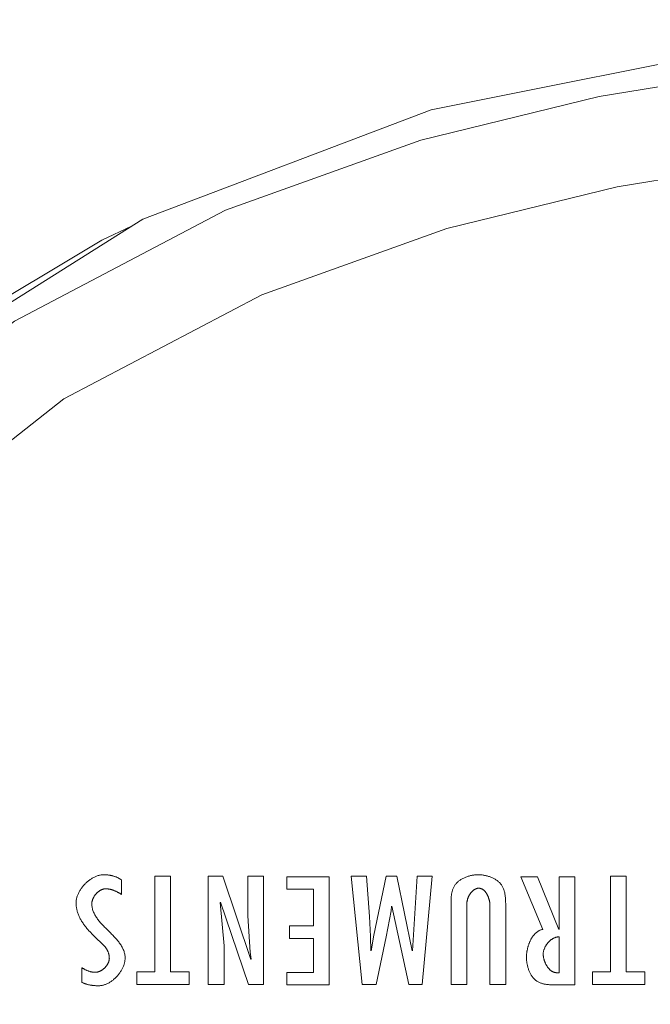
# Model space of a CAD drawing. Header units: millimetres. Extents: x 3925 to 5043, y -86 to 778.
# Tile 42 of 256: x 4243 to 4247.26, y 640.11 to 646.75. Entities that reach past the tile are written whole.
import ezdxf

# ---------------------------------------------------------------- set-up
doc = ezdxf.new("R2010")
doc.units = ezdxf.units.MM
doc.header["$LTSCALE"] = 46.255
doc.layers.add('H30K-REAR-CODXF_CONTINUOUS_LINE', color=7, linetype='CONTINUOUS')
doc.layers.add('H30K-TOP-COVDXF_CONTINUOUS_LINE', color=7, linetype='CONTINUOUS')

msp = doc.modelspace()

# ---------------------------------------------------------------- linework, layer by layer
at = {"layer": 'H30K-REAR-CODXF_CONTINUOUS_LINE', "color": 7, "linetype": 'Continuous', "lineweight": 0}
msp.add_lwpolyline([(4241.8175, 644.0905), (4242.628, 644.7087), (4243.5561, 645.2642), (4243.7571, 645.3571)], dxfattribs=at)
at = {"layer": 'H30K-TOP-COVDXF_CONTINUOUS_LINE', "color": 7, "linetype": 'Continuous', "lineweight": 0}
for p, q in [((4244.0195, 640.9747), (4243.9132, 640.9747)), ((4243.9132, 640.9747), (4243.9132, 640.3293)), ((4244.0195, 640.3293), (4244.0195, 640.9747)), ((4244.3734, 640.9747), (4244.2745, 640.9747)), ((4244.2745, 640.9747), (4244.2745, 640.2453)), ((4244.5608, 640.4126), (4244.3734, 640.9747)), ((4244.647, 640.9747), (4244.5405, 640.9747)), ((4244.5405, 640.9747), (4244.5405, 640.7067)), ((4244.647, 640.2453), (4244.647, 640.9747)), ((4245.0898, 640.9712), (4244.8035, 640.9712)), ((4244.8035, 640.9712), (4244.8035, 640.887)), ((4245.0898, 640.2418), (4245.0898, 640.9712)), ((4245.3423, 640.9747), (4245.238, 640.9747)), ((4245.238, 640.9747), (4245.3124, 640.2453)), ((4245.3614, 640.7029), (4245.3423, 640.9747)), ((4245.4732, 640.9747), (4245.3902, 640.5762)), ((4245.5465, 640.9747), (4245.4732, 640.9747)), ((4245.6498, 640.4717), (4245.5465, 640.9747)), ((4245.6828, 640.9747), (4245.6519, 640.4717)), ((4245.7839, 640.9747), (4245.6828, 640.9747)), ((4245.7179, 640.2453), (4245.7839, 640.9747)), ((4246.4939, 640.9712), (4246.3833, 640.9712)), ((4246.3833, 640.9712), (4246.5312, 640.6162)), ((4246.6388, 640.6141), (4246.4939, 640.9712)), ((4246.7473, 640.9712), (4246.6409, 640.9712)), ((4246.6409, 640.9712), (4246.6409, 640.6141)), ((4246.7473, 640.2418), (4246.7473, 640.9712)), ((4247.0934, 640.9747), (4246.987, 640.9747)), ((4246.987, 640.9747), (4246.987, 640.3293)), ((4247.0934, 640.3293), (4247.0934, 640.9747)), ((4243.6882, 640.8518), (4243.6882, 640.9496)), ((4244.8035, 640.887), (4244.9833, 640.887)), ((4244.9833, 640.887), (4244.9833, 640.6394)), ((4244.381, 640.5055), (4244.3554, 640.7977)), ((4244.3576, 640.7996), (4244.5449, 640.2453)), ((4245.5072, 640.7416), (4245.5104, 640.7716)), ((4245.5125, 640.7716), (4245.6263, 640.2453)), ((4245.9119, 640.7881), (4245.912, 640.7628)), ((4246.0183, 640.2453), (4246.0183, 640.7909)), ((4246.1738, 640.7803), (4246.1738, 640.2453)), ((4246.2802, 640.7755), (4246.2802, 640.7866)), ((4244.5405, 640.7067), (4244.5565, 640.462)), ((4245.3678, 640.5675), (4245.3614, 640.7029)), ((4245.4753, 640.5665), (4245.5072, 640.7416)), ((4245.912, 640.7628), (4245.912, 640.2453)), ((4244.9833, 640.6394), (4244.8226, 640.6394)), ((4244.8226, 640.6394), (4244.8226, 640.5552)), ((4243.4965, 640.58), (4243.5774, 640.4997)), ((4245.3699, 640.4717), (4245.3678, 640.5675)), ((4245.3902, 640.5762), (4245.3721, 640.4717)), ((4244.381, 640.2453), (4244.381, 640.5055)), ((4244.8226, 640.5552), (4244.9833, 640.5552)), ((4244.9833, 640.5552), (4244.9833, 640.3259)), ((4245.4061, 640.2453), (4245.4753, 640.5665)), ((4246.6409, 640.5649), (4246.6409, 640.3239)), ((4244.5565, 640.462), (4244.5629, 640.4146)), ((4243.4221, 640.3575), (4243.4211, 640.2598)), ((4243.9132, 640.3293), (4243.7929, 640.3293)), ((4243.7929, 640.3293), (4243.7929, 640.2453)), ((4244.145, 640.3293), (4244.0195, 640.3293)), ((4244.145, 640.2453), (4244.145, 640.3293)), ((4244.9833, 640.3259), (4244.8035, 640.3259)), ((4244.8035, 640.3259), (4244.8035, 640.2418)), ((4246.987, 640.3293), (4246.8667, 640.3293)), ((4246.8667, 640.3293), (4246.8667, 640.2453)), ((4247.219, 640.3293), (4247.0934, 640.3293)), ((4247.219, 640.2453), (4247.219, 640.3293)), ((4243.7929, 640.2453), (4244.145, 640.2453)), ((4244.2745, 640.2453), (4244.381, 640.2453)), ((4244.5449, 640.2453), (4244.647, 640.2453)), ((4244.8035, 640.2418), (4245.0898, 640.2418)), ((4245.3124, 640.2453), (4245.4061, 640.2453)), ((4245.6263, 640.2453), (4245.7179, 640.2453)), ((4245.912, 640.2453), (4246.0183, 640.2453)), ((4246.1738, 640.2453), (4246.2802, 640.2453)), ((4246.8667, 640.2453), (4247.219, 640.2453))]:
    msp.add_line(p, q, dxfattribs=at)
for points in [[(4250.6896, 646.75), (4248.0271, 646.5921), (4245.778, 646.1426), (4243.8327, 645.4045), (4242.0854, 644.3069), (4240.6174, 642.8349), (4239.5278, 641.0921), (4238.7948, 639.1538), (4238.3472, 636.9106), (4238.1896, 634.25)], [(4250.6896, 646.5718), (4249.8764, 646.5582), (4248.9846, 646.5095), (4248, 646.409), (4246.9105, 646.2312), (4245.7085, 645.937), (4244.3903, 645.4646), (4242.9682, 644.7166), (4241.5425, 643.5941), (4240.3601, 642.1806), (4239.5554, 640.732), (4239.0465, 639.3773), (4238.732, 638.1453), (4238.5431, 637.0346), (4238.436, 636.0303), (4238.383, 635.1105), (4238.3677, 634.25)], [(4250.6896, 645.9515), (4249.8975, 645.9382), (4249.0317, 645.8909), (4248.0796, 645.7938), (4247.0317, 645.6228), (4245.8835, 645.3419), (4244.635, 644.8946), (4243.3012, 644.1932), (4241.9741, 643.1486), (4240.8743, 641.8336), (4240.1208, 640.4766), (4239.6395, 639.1951), (4239.3394, 638.0193), (4239.1579, 636.9516), (4239.0543, 635.9809), (4239.0029, 635.088), (4238.9881, 634.25)], [(4243.5711, 640.9844), (4243.5661, 640.9843), (4243.5611, 640.984), (4243.5561, 640.9835), (4243.5511, 640.9828), (4243.5461, 640.9819), (4243.5411, 640.9808), (4243.5361, 640.9796), (4243.5311, 640.9781), (4243.5261, 640.9765), (4243.5212, 640.9747), (4243.5162, 640.9728), (4243.5113, 640.9707), (4243.5064, 640.9684), (4243.5016, 640.966), (4243.4967, 640.9634), (4243.492, 640.9607), (4243.4872, 640.9578), (4243.4825, 640.9549), (4243.4779, 640.9517), (4243.4734, 640.9485), (4243.4689, 640.9451), (4243.4644, 640.9417), (4243.4601, 640.9381), (4243.4558, 640.9344), (4243.4516, 640.9305), (4243.4474, 640.9266), (4243.4434, 640.9226), (4243.4394, 640.9185), (4243.4356, 640.9143), (4243.4318, 640.9101), (4243.4282, 640.9057), (4243.4247, 640.9013), (4243.4212, 640.8968), (4243.4179, 640.8922), (4243.4147, 640.8876), (4243.4117, 640.8829), (4243.4087, 640.8782), (4243.4059, 640.8734), (4243.4033, 640.8686), (4243.4008, 640.8637), (4243.3984, 640.8588), (4243.3962, 640.8539), (4243.3941, 640.8489), (4243.3922, 640.844), (4243.3904, 640.839), (4243.3889, 640.8339), (4243.3874, 640.8289), (4243.3862, 640.8239), (4243.3851, 640.8189), (4243.3843, 640.8138), (4243.3836, 640.8088), (4243.3831, 640.8038), (4243.3828, 640.7988), (4243.3827, 640.7938)], [(4243.6882, 640.9496), (4243.6852, 640.9517), (4243.6821, 640.9538), (4243.679, 640.9558), (4243.6758, 640.9577), (4243.6726, 640.9596), (4243.6693, 640.9614), (4243.666, 640.9631), (4243.6626, 640.9648), (4243.6592, 640.9664), (4243.6558, 640.9679), (4243.6523, 640.9693), (4243.6488, 640.9707), (4243.6452, 640.972), (4243.6417, 640.9732), (4243.6381, 640.9744), (4243.6344, 640.9755), (4243.6308, 640.9765), (4243.6271, 640.9775), (4243.6234, 640.9784), (4243.6197, 640.9793), (4243.616, 640.98), (4243.6123, 640.9807), (4243.6085, 640.9814), (4243.6048, 640.982), (4243.601, 640.9825), (4243.5973, 640.9829), (4243.5935, 640.9833), (4243.5898, 640.9837), (4243.586, 640.9839), (4243.5823, 640.9842), (4243.5785, 640.9843), (4243.5748, 640.9844), (4243.5711, 640.9844)], [(4246.0961, 640.9844), (4246.091, 640.9844), (4246.0858, 640.9842), (4246.0806, 640.9839), (4246.0753, 640.9834), (4246.0701, 640.9829), (4246.0648, 640.9822), (4246.0594, 640.9813), (4246.0541, 640.9804), (4246.0488, 640.9793), (4246.0435, 640.9781), (4246.0382, 640.9768), (4246.0329, 640.9754), (4246.0276, 640.9738), (4246.0224, 640.9722), (4246.0172, 640.9704), (4246.0121, 640.9684), (4246.007, 640.9664), (4246.0021, 640.9642), (4245.9971, 640.9619), (4245.9923, 640.9595), (4245.9875, 640.957), (4245.9829, 640.9544), (4245.9783, 640.9516), (4245.9739, 640.9488), (4245.9696, 640.9458), (4245.9654, 640.9427), (4245.9613, 640.9394), (4245.9574, 640.9361), (4245.9536, 640.9327), (4245.95, 640.9291), (4245.9466, 640.9254), (4245.9433, 640.9216), (4245.9402, 640.9177), (4245.9373, 640.9137), (4245.9346, 640.9096), (4245.9321, 640.9055), (4245.9298, 640.9012), (4245.9277, 640.8969), (4245.9258, 640.8925), (4245.924, 640.888), (4245.9224, 640.8834), (4245.9209, 640.8788), (4245.9196, 640.8741), (4245.9184, 640.8693), (4245.9173, 640.8644), (4245.9164, 640.8595), (4245.9156, 640.8546), (4245.9148, 640.8496), (4245.9142, 640.8446), (4245.9137, 640.8395), (4245.9132, 640.8344), (4245.9129, 640.8293), (4245.9126, 640.8241), (4245.9123, 640.819), (4245.9121, 640.8138), (4245.912, 640.8087), (4245.9119, 640.8035), (4245.9119, 640.7983), (4245.9119, 640.7881)], [(4246.2802, 640.7866), (4246.2802, 640.7921), (4246.2801, 640.7977), (4246.2799, 640.8033), (4246.2797, 640.8088), (4246.2795, 640.8144), (4246.2792, 640.8199), (4246.2788, 640.8255), (4246.2783, 640.831), (4246.2778, 640.8365), (4246.2771, 640.8419), (4246.2764, 640.8473), (4246.2756, 640.8527), (4246.2746, 640.858), (4246.2735, 640.8633), (4246.2723, 640.8684), (4246.2709, 640.8736), (4246.2695, 640.8786), (4246.2678, 640.8836), (4246.266, 640.8885), (4246.2641, 640.8933), (4246.2619, 640.898), (4246.2596, 640.9026), (4246.2571, 640.9071), (4246.2544, 640.9115), (4246.2516, 640.9157), (4246.2486, 640.9198), (4246.2454, 640.9237), (4246.242, 640.9275), (4246.2385, 640.9311), (4246.2348, 640.9347), (4246.231, 640.9381), (4246.227, 640.9414), (4246.2229, 640.9446), (4246.2186, 640.9477), (4246.2142, 640.9507), (4246.2097, 640.9535), (4246.2051, 640.9562), (4246.2004, 640.9588), (4246.1955, 640.9613), (4246.1906, 640.9636), (4246.1856, 640.9659), (4246.1806, 640.968), (4246.1755, 640.9699), (4246.1703, 640.9718), (4246.1651, 640.9735), (4246.1598, 640.9751), (4246.1545, 640.9766), (4246.1492, 640.978), (4246.1438, 640.9792), (4246.1385, 640.9803), (4246.1331, 640.9813), (4246.1277, 640.9821), (4246.1224, 640.9828), (4246.1171, 640.9834), (4246.1118, 640.9839), (4246.1065, 640.9842), (4246.1013, 640.9844), (4246.0961, 640.9844)], [(4243.4891, 640.788), (4243.4892, 640.7906), (4243.4893, 640.7931), (4243.4895, 640.7957), (4243.4899, 640.7982), (4243.4903, 640.8008), (4243.4908, 640.8034), (4243.4913, 640.806), (4243.492, 640.8085), (4243.4927, 640.8111), (4243.4935, 640.8137), (4243.4944, 640.8163), (4243.4954, 640.8189), (4243.4964, 640.8214), (4243.4976, 640.824), (4243.4987, 640.8265), (4243.5, 640.829), (4243.5013, 640.8315), (4243.5027, 640.834), (4243.5041, 640.8365), (4243.5056, 640.8389), (4243.5072, 640.8413), (4243.5088, 640.8437), (4243.5105, 640.846), (4243.5122, 640.8483), (4243.514, 640.8506), (4243.5158, 640.8528), (4243.5177, 640.855), (4243.5196, 640.8572), (4243.5216, 640.8593), (4243.5236, 640.8613), (4243.5256, 640.8633), (4243.5277, 640.8652), (4243.5299, 640.8671), (4243.532, 640.869), (4243.5342, 640.8707), (4243.5365, 640.8724), (4243.5387, 640.8741), (4243.541, 640.8756), (4243.5433, 640.8771), (4243.5457, 640.8785), (4243.5481, 640.8799), (4243.5504, 640.8812), (4243.5528, 640.8824), (4243.5553, 640.8835), (4243.5577, 640.8845), (4243.5602, 640.8854), (4243.5627, 640.8863), (4243.5651, 640.8871), (4243.5676, 640.8877), (4243.5701, 640.8883), (4243.5726, 640.8888), (4243.5751, 640.8891), (4243.5777, 640.8894), (4243.5802, 640.8896), (4243.5827, 640.8896)], [(4243.5827, 640.8896), (4243.586, 640.8896), (4243.5893, 640.8894), (4243.5926, 640.8892), (4243.5958, 640.8889), (4243.5991, 640.8886), (4243.6024, 640.8881), (4243.6057, 640.8876), (4243.6089, 640.887), (4243.6122, 640.8863), (4243.6154, 640.8855), (4243.6187, 640.8847), (4243.6219, 640.8838), (4243.6251, 640.8829), (4243.6283, 640.8819), (4243.6315, 640.8808), (4243.6346, 640.8797), (4243.6378, 640.8785), (4243.6409, 640.8773), (4243.6441, 640.876), (4243.6472, 640.8746), (4243.6502, 640.8732), (4243.6533, 640.8718), (4243.6563, 640.8703), (4243.6594, 640.8688), (4243.6624, 640.8673), (4243.6653, 640.8657), (4243.6683, 640.864), (4243.6712, 640.8624), (4243.6741, 640.8607), (4243.677, 640.859), (4243.6798, 640.8572), (4243.6827, 640.8554), (4243.6854, 640.8536), (4243.6882, 640.8518)], [(4246.0183, 640.7909), (4246.0184, 640.7932), (4246.0185, 640.7954), (4246.0187, 640.7977), (4246.019, 640.8), (4246.0193, 640.8023), (4246.0197, 640.8046), (4246.0201, 640.807), (4246.0206, 640.8093), (4246.0211, 640.8117), (4246.0217, 640.814), (4246.0223, 640.8164), (4246.023, 640.8188), (4246.0238, 640.8212), (4246.0246, 640.8235), (4246.0254, 640.8259), (4246.0263, 640.8283), (4246.0273, 640.8306), (4246.0282, 640.833), (4246.0293, 640.8353), (4246.0304, 640.8376), (4246.0315, 640.8399), (4246.0327, 640.8422), (4246.0339, 640.8445), (4246.0351, 640.8467), (4246.0364, 640.8489), (4246.0378, 640.8511), (4246.0391, 640.8533), (4246.0406, 640.8554), (4246.042, 640.8575), (4246.0435, 640.8595), (4246.045, 640.8616), (4246.0466, 640.8635), (4246.0482, 640.8655), (4246.0498, 640.8673), (4246.0515, 640.8692), (4246.0532, 640.871), (4246.0549, 640.8727), (4246.0567, 640.8744), (4246.0585, 640.876), (4246.0603, 640.8776), (4246.0622, 640.8791), (4246.064, 640.8805), (4246.0659, 640.8819), (4246.0679, 640.8832), (4246.0698, 640.8845), (4246.0718, 640.8857), (4246.0738, 640.8868), (4246.0758, 640.8878), (4246.0778, 640.8887), (4246.0799, 640.8896), (4246.082, 640.8904), (4246.0841, 640.8911), (4246.0862, 640.8917), (4246.0883, 640.8922), (4246.0905, 640.8927), (4246.0926, 640.893), (4246.0948, 640.8932), (4246.097, 640.8934), (4246.0992, 640.8934)], [(4246.0992, 640.8934), (4246.1014, 640.8934), (4246.1035, 640.8932), (4246.1056, 640.893), (4246.1076, 640.8926), (4246.1097, 640.8922), (4246.1117, 640.8917), (4246.1137, 640.8911), (4246.1157, 640.8903), (4246.1176, 640.8895), (4246.1195, 640.8887), (4246.1214, 640.8877), (4246.1232, 640.8867), (4246.1251, 640.8856), (4246.1269, 640.8844), (4246.1286, 640.8831), (4246.1304, 640.8818), (4246.1321, 640.8804), (4246.1338, 640.8789), (4246.1354, 640.8774), (4246.1371, 640.8758), (4246.1386, 640.8741), (4246.1402, 640.8724), (4246.1417, 640.8707), (4246.1432, 640.8689), (4246.1447, 640.867), (4246.1461, 640.8651), (4246.1476, 640.8631), (4246.1489, 640.8611), (4246.1503, 640.8591), (4246.1516, 640.857), (4246.1528, 640.8549), (4246.1541, 640.8527), (4246.1553, 640.8505), (4246.1564, 640.8483), (4246.1576, 640.8461), (4246.1587, 640.8438), (4246.1597, 640.8415), (4246.1608, 640.8392), (4246.1618, 640.8368), (4246.1627, 640.8345), (4246.1636, 640.8321), (4246.1645, 640.8297), (4246.1654, 640.8273), (4246.1662, 640.8249), (4246.1669, 640.8225), (4246.1677, 640.82), (4246.1683, 640.8176), (4246.169, 640.8152), (4246.1696, 640.8128), (4246.1702, 640.8104), (4246.1707, 640.8079), (4246.1712, 640.8055), (4246.1716, 640.8031), (4246.172, 640.8008), (4246.1724, 640.7984), (4246.1727, 640.7961), (4246.173, 640.7937), (4246.1733, 640.7914), (4246.1735, 640.7891), (4246.1736, 640.7869), (4246.1737, 640.7846), (4246.1738, 640.7824), (4246.1738, 640.7803)], [(4243.3827, 640.7938), (4243.3828, 640.7881), (4243.383, 640.7823), (4243.3835, 640.7766), (4243.3841, 640.7708), (4243.3849, 640.7651), (4243.3859, 640.7594), (4243.387, 640.7538), (4243.3883, 640.7481), (4243.3897, 640.7425), (4243.3913, 640.7369), (4243.393, 640.7313), (4243.3949, 640.7257), (4243.3969, 640.7202), (4243.399, 640.7147), (4243.4013, 640.7092), (4243.4037, 640.7038), (4243.4062, 640.6984), (4243.4088, 640.693), (4243.4116, 640.6877), (4243.4144, 640.6824), (4243.4174, 640.6772), (4243.4204, 640.672), (4243.4236, 640.6669), (4243.4268, 640.6618), (4243.4302, 640.6567), (4243.4336, 640.6517), (4243.4371, 640.6468), (4243.4407, 640.6419), (4243.4443, 640.637), (4243.448, 640.6322), (4243.4518, 640.6275), (4243.4557, 640.6229), (4243.4596, 640.6183), (4243.4635, 640.6137), (4243.4675, 640.6093), (4243.4716, 640.6049), (4243.4756, 640.6006), (4243.4798, 640.5963), (4243.4839, 640.5921), (4243.4881, 640.588), (4243.4923, 640.584), (4243.4965, 640.58)], [(4243.6171, 640.5895), (4243.5857, 640.6209), (4243.5805, 640.6261), (4243.5753, 640.6313), (4243.5702, 640.6366), (4243.5652, 640.6419), (4243.5602, 640.6472), (4243.5553, 640.6525), (4243.5505, 640.6579), (4243.5458, 640.6632), (4243.5412, 640.6686), (4243.5368, 640.6741), (4243.5324, 640.6796), (4243.5282, 640.6851), (4243.5242, 640.6907), (4243.5204, 640.6963), (4243.5167, 640.7019), (4243.5132, 640.7077), (4243.5099, 640.7134), (4243.5068, 640.7193), (4243.5039, 640.7252), (4243.5012, 640.7311), (4243.4988, 640.7371), (4243.4966, 640.7432), (4243.4947, 640.7494), (4243.493, 640.7556), (4243.4917, 640.7619), (4243.4906, 640.7683), (4243.4898, 640.7748), (4243.4893, 640.7814), (4243.4891, 640.788)], [(4246.2802, 640.2453), (4246.2802, 640.7591), (4246.2802, 640.7755)], [(4243.7137, 640.4223), (4243.7135, 640.429), (4243.713, 640.4356), (4243.7122, 640.442), (4243.7112, 640.4484), (4243.7098, 640.4547), (4243.7081, 640.461), (4243.7062, 640.4672), (4243.704, 640.4732), (4243.7016, 640.4793), (4243.6989, 640.4852), (4243.6961, 640.4911), (4243.693, 640.4969), (4243.6897, 640.5027), (4243.6861, 640.5084), (4243.6825, 640.5141), (4243.6786, 640.5197), (4243.6746, 640.5253), (4243.6704, 640.5308), (4243.6661, 640.5363), (4243.6616, 640.5417), (4243.657, 640.5471), (4243.6523, 640.5525), (4243.6475, 640.5579), (4243.6426, 640.5632), (4243.6377, 640.5685), (4243.6326, 640.5738), (4243.6275, 640.579), (4243.6223, 640.5843), (4243.6171, 640.5895)], [(4246.5312, 640.6162), (4246.5275, 640.6155), (4246.5239, 640.6146), (4246.5203, 640.6136), (4246.5168, 640.6125), (4246.5134, 640.6112), (4246.51, 640.6097), (4246.5067, 640.6081), (4246.5034, 640.6064), (4246.5002, 640.6045), (4246.4971, 640.6026), (4246.494, 640.6004), (4246.491, 640.5982), (4246.488, 640.5958), (4246.4851, 640.5934), (4246.4823, 640.5908), (4246.4795, 640.5881), (4246.4768, 640.5853), (4246.4741, 640.5824), (4246.4715, 640.5794), (4246.469, 640.5764), (4246.4665, 640.5732), (4246.4641, 640.57), (4246.4617, 640.5666), (4246.4594, 640.5632), (4246.4572, 640.5597), (4246.4551, 640.5562), (4246.453, 640.5526), (4246.4509, 640.5489), (4246.449, 640.5452), (4246.4471, 640.5414), (4246.4452, 640.5375), (4246.4434, 640.5336), (4246.4417, 640.5297), (4246.4401, 640.5258), (4246.4385, 640.5217), (4246.437, 640.5177), (4246.4355, 640.5136), (4246.4341, 640.5096), (4246.4328, 640.5055), (4246.4316, 640.5013), (4246.4304, 640.4972), (4246.4293, 640.493), (4246.4282, 640.4889), (4246.4272, 640.4847), (4246.4263, 640.4806), (4246.4254, 640.4764), (4246.4247, 640.4723), (4246.4239, 640.4682), (4246.4233, 640.4641), (4246.4227, 640.46), (4246.4222, 640.4559), (4246.4217, 640.4519), (4246.4213, 640.4479), (4246.421, 640.4439), (4246.4208, 640.44), (4246.4206, 640.4361), (4246.4205, 640.4323), (4246.4205, 640.4285)], [(4246.5334, 640.4497), (4246.5334, 640.4525), (4246.5336, 640.4552), (4246.5338, 640.458), (4246.5341, 640.4608), (4246.5345, 640.4635), (4246.5351, 640.4664), (4246.5357, 640.4692), (4246.5364, 640.472), (4246.5371, 640.4748), (4246.538, 640.4777), (4246.5389, 640.4805), (4246.5399, 640.4833), (4246.541, 640.4861), (4246.5422, 640.4889), (4246.5434, 640.4917), (4246.5447, 640.4945), (4246.5461, 640.4973), (4246.5476, 640.5), (4246.5491, 640.5027), (4246.5506, 640.5054), (4246.5523, 640.5081), (4246.554, 640.5107), (4246.5558, 640.5134), (4246.5576, 640.5159), (4246.5594, 640.5185), (4246.5614, 640.521), (4246.5634, 640.5234), (4246.5654, 640.5258), (4246.5675, 640.5282), (4246.5696, 640.5305), (4246.5718, 640.5328), (4246.574, 640.535), (4246.5762, 640.5371), (4246.5785, 640.5392), (4246.5809, 640.5413), (4246.5832, 640.5432), (4246.5856, 640.5451), (4246.5881, 640.547), (4246.5905, 640.5487), (4246.593, 640.5504), (4246.5956, 640.552), (4246.5981, 640.5535), (4246.6007, 640.5549), (4246.6033, 640.5563), (4246.6059, 640.5576), (4246.6085, 640.5587), (4246.6112, 640.5598), (4246.6138, 640.5608), (4246.6165, 640.5617), (4246.6192, 640.5625), (4246.6219, 640.5632), (4246.6246, 640.5638), (4246.6273, 640.5642), (4246.63, 640.5646), (4246.6327, 640.5648), (4246.6355, 640.565), (4246.6382, 640.565), (4246.6409, 640.5649)], [(4243.5774, 640.4997), (4243.5791, 640.4977), (4243.5807, 640.4957), (4243.5823, 640.4936), (4243.5838, 640.4915), (4243.5853, 640.4894), (4243.5867, 640.4872), (4243.5881, 640.485), (4243.5895, 640.4828), (4243.5908, 640.4805), (4243.5921, 640.4782), (4243.5933, 640.4758), (4243.5945, 640.4735), (4243.5956, 640.4711), (4243.5967, 640.4687), (4243.5978, 640.4663), (4243.5987, 640.4638), (4243.5997, 640.4613), (4243.6006, 640.4588), (4243.6014, 640.4563), (4243.6022, 640.4538), (4243.6029, 640.4513), (4243.6036, 640.4487), (4243.6042, 640.4462), (4243.6048, 640.4436), (4243.6053, 640.441), (4243.6058, 640.4384), (4243.6062, 640.4359), (4243.6065, 640.4333), (4243.6068, 640.4307), (4243.607, 640.4281), (4243.6072, 640.4255), (4243.6072, 640.4229), (4243.6073, 640.4204)], [(4246.6409, 640.3239), (4246.6213, 640.3239), (4246.6189, 640.3241), (4246.6164, 640.3243), (4246.614, 640.3246), (4246.6116, 640.3251), (4246.6092, 640.3257), (4246.6069, 640.3263), (4246.6045, 640.3271), (4246.6022, 640.328), (4246.6, 640.3289), (4246.5977, 640.33), (4246.5955, 640.3311), (4246.5933, 640.3324), (4246.5911, 640.3337), (4246.589, 640.3351), (4246.5869, 640.3366), (4246.5848, 640.3382), (4246.5827, 640.3398), (4246.5807, 640.3415), (4246.5787, 640.3433), (4246.5768, 640.3452), (4246.5749, 640.3471), (4246.573, 640.3491), (4246.5711, 640.3512), (4246.5693, 640.3533), (4246.5675, 640.3554), (4246.5658, 640.3577), (4246.5641, 640.3599), (4246.5624, 640.3622), (4246.5608, 640.3646), (4246.5592, 640.367), (4246.5577, 640.3695), (4246.5562, 640.372), (4246.5547, 640.3745), (4246.5533, 640.3771), (4246.5519, 640.3797), (4246.5506, 640.3823), (4246.5493, 640.3849), (4246.5481, 640.3876), (4246.5469, 640.3903), (4246.5457, 640.393), (4246.5446, 640.3957), (4246.5436, 640.3985), (4246.5425, 640.4012), (4246.5416, 640.404), (4246.5407, 640.4067), (4246.5398, 640.4095), (4246.539, 640.4123), (4246.5382, 640.415), (4246.5375, 640.4178), (4246.5369, 640.4206), (4246.5363, 640.4233), (4246.5357, 640.426), (4246.5352, 640.4288), (4246.5348, 640.4315), (4246.5344, 640.4342), (4246.5341, 640.4368), (4246.5338, 640.4395), (4246.5336, 640.4421), (4246.5335, 640.4447), (4246.5334, 640.4472), (4246.5334, 640.4497)], [(4243.6073, 640.4204), (4243.6072, 640.4179), (4243.6071, 640.4154), (4243.6068, 640.4129), (4243.6065, 640.4104), (4243.606, 640.4079), (4243.6055, 640.4055), (4243.6049, 640.403), (4243.6042, 640.4005), (4243.6034, 640.398), (4243.6025, 640.3955), (4243.6015, 640.3931), (4243.6004, 640.3906), (4243.5993, 640.3882), (4243.5981, 640.3858), (4243.5968, 640.3834), (4243.5955, 640.381), (4243.5941, 640.3786), (4243.5926, 640.3763), (4243.591, 640.374), (4243.5894, 640.3717), (4243.5878, 640.3695), (4243.586, 640.3673), (4243.5842, 640.3651), (4243.5824, 640.363), (4243.5805, 640.3609), (4243.5786, 640.3588), (4243.5766, 640.3568), (4243.5745, 640.3549), (4243.5725, 640.3529), (4243.5703, 640.3511), (4243.5682, 640.3493), (4243.566, 640.3475), (4243.5637, 640.3458), (4243.5615, 640.3441), (4243.5592, 640.3426), (4243.5569, 640.341), (4243.5545, 640.3396), (4243.5521, 640.3382), (4243.5497, 640.3369), (4243.5473, 640.3356), (4243.5449, 640.3344), (4243.5424, 640.3333), (4243.54, 640.3323), (4243.5375, 640.3313), (4243.535, 640.3305), (4243.5325, 640.3297), (4243.53, 640.329), (4243.5275, 640.3284), (4243.525, 640.3278), (4243.5225, 640.3274), (4243.52, 640.327), (4243.5175, 640.3268), (4243.515, 640.3266), (4243.5126, 640.3266)], [(4243.5339, 640.2356), (4243.5387, 640.2358), (4243.5435, 640.2361), (4243.5483, 640.2366), (4243.5532, 640.2373), (4243.558, 640.2381), (4243.5628, 640.2392), (4243.5676, 640.2405), (4243.5724, 640.2419), (4243.5772, 640.2435), (4243.582, 640.2452), (4243.5867, 640.2472), (4243.5914, 640.2493), (4243.5961, 640.2515), (4243.6007, 640.2539), (4243.6053, 640.2564), (4243.6099, 640.2591), (4243.6144, 640.2619), (4243.6189, 640.2648), (4243.6233, 640.2679), (4243.6277, 640.2711), (4243.632, 640.2744), (4243.6362, 640.2779), (4243.6403, 640.2814), (4243.6444, 640.2851), (4243.6484, 640.2888), (4243.6523, 640.2926), (4243.6562, 640.2966), (4243.6599, 640.3006), (4243.6636, 640.3047), (4243.6671, 640.3089), (4243.6706, 640.3132), (4243.674, 640.3175), (4243.6772, 640.3219), (4243.6803, 640.3264), (4243.6834, 640.3309), (4243.6863, 640.3355), (4243.689, 640.3402), (4243.6917, 640.3448), (4243.6942, 640.3496), (4243.6966, 640.3543), (4243.6988, 640.3591), (4243.7009, 640.3639), (4243.7029, 640.3688), (4243.7047, 640.3736), (4243.7064, 640.3785), (4243.7079, 640.3834), (4243.7092, 640.3883), (4243.7104, 640.3932), (4243.7114, 640.3981), (4243.7122, 640.4029), (4243.7128, 640.4078), (4243.7133, 640.4127), (4243.7136, 640.4175), (4243.7137, 640.4223)], [(4246.4205, 640.4285), (4246.4205, 640.4237), (4246.4207, 640.4189), (4246.4209, 640.414), (4246.4213, 640.409), (4246.4217, 640.4041), (4246.4223, 640.3991), (4246.4229, 640.3941), (4246.4237, 640.3891), (4246.4245, 640.3841), (4246.4255, 640.379), (4246.4265, 640.374), (4246.4277, 640.369), (4246.429, 640.364), (4246.4303, 640.3591), (4246.4318, 640.3542), (4246.4334, 640.3493), (4246.435, 640.3444), (4246.4368, 640.3397), (4246.4387, 640.3349), (4246.4407, 640.3303), (4246.4428, 640.3257), (4246.445, 640.3211), (4246.4473, 640.3167), (4246.4497, 640.3123), (4246.4522, 640.3081), (4246.4548, 640.3039), (4246.4576, 640.2999), (4246.4604, 640.2959), (4246.4634, 640.2921), (4246.4664, 640.2884), (4246.4696, 640.2848), (4246.4729, 640.2814), (4246.4763, 640.2781), (4246.4798, 640.275), (4246.4834, 640.272), (4246.4871, 640.2692), (4246.4909, 640.2666), (4246.4949, 640.2641), (4246.499, 640.2617), (4246.5032, 640.2596), (4246.5075, 640.2576), (4246.5119, 640.2557), (4246.5164, 640.254), (4246.521, 640.2525), (4246.5256, 640.251), (4246.5303, 640.2497), (4246.5351, 640.2486), (4246.5399, 640.2475), (4246.5448, 640.2466), (4246.5497, 640.2458), (4246.5546, 640.2451), (4246.5596, 640.2444), (4246.5646, 640.2439), (4246.5697, 640.2434), (4246.5747, 640.243), (4246.5797, 640.2427), (4246.5848, 640.2424), (4246.5898, 640.2422), (4246.5948, 640.2421), (4246.5998, 640.242), (4246.6048, 640.2419), (4246.6098, 640.2418), (4246.6147, 640.2418), (4246.7473, 640.2418)], [(4243.5126, 640.3266), (4243.5097, 640.3266), (4243.5068, 640.3267), (4243.5039, 640.3269), (4243.501, 640.3272), (4243.4981, 640.3275), (4243.4952, 640.3279), (4243.4923, 640.3283), (4243.4894, 640.3288), (4243.4866, 640.3294), (4243.4837, 640.33), (4243.4808, 640.3307), (4243.478, 640.3314), (4243.4752, 640.3322), (4243.4723, 640.3331), (4243.4695, 640.334), (4243.4667, 640.3349), (4243.4639, 640.3359), (4243.4612, 640.337), (4243.4584, 640.3381), (4243.4557, 640.3392), (4243.453, 640.3404), (4243.4503, 640.3416), (4243.4476, 640.3429), (4243.4449, 640.3442), (4243.4423, 640.3456), (4243.4397, 640.3469), (4243.4371, 640.3484), (4243.4345, 640.3498), (4243.432, 640.3513), (4243.4295, 640.3528), (4243.427, 640.3543), (4243.4245, 640.3559), (4243.4221, 640.3575)], [(4243.4211, 640.2598), (4243.4244, 640.2581), (4243.4277, 640.2565), (4243.4311, 640.2549), (4243.4345, 640.2534), (4243.438, 640.2519), (4243.4414, 640.2506), (4243.4449, 640.2493), (4243.4485, 640.248), (4243.452, 640.2469), (4243.4556, 640.2458), (4243.4592, 640.2448), (4243.4629, 640.2438), (4243.4665, 640.2429), (4243.4702, 640.242), (4243.4739, 640.2412), (4243.4776, 640.2405), (4243.4813, 640.2399), (4243.4851, 640.2392), (4243.4888, 640.2387), (4243.4926, 640.2382), (4243.4963, 640.2377), (4243.5001, 640.2373), (4243.5039, 640.2369), (4243.5076, 640.2366), (4243.5114, 640.2364), (4243.5152, 640.2361), (4243.5189, 640.236), (4243.5227, 640.2358), (4243.5264, 640.2357), (4243.5302, 640.2357), (4243.5339, 640.2356)]]:
    msp.add_lwpolyline(points, dxfattribs=at)

doc.saveas('drawing.dxf')
